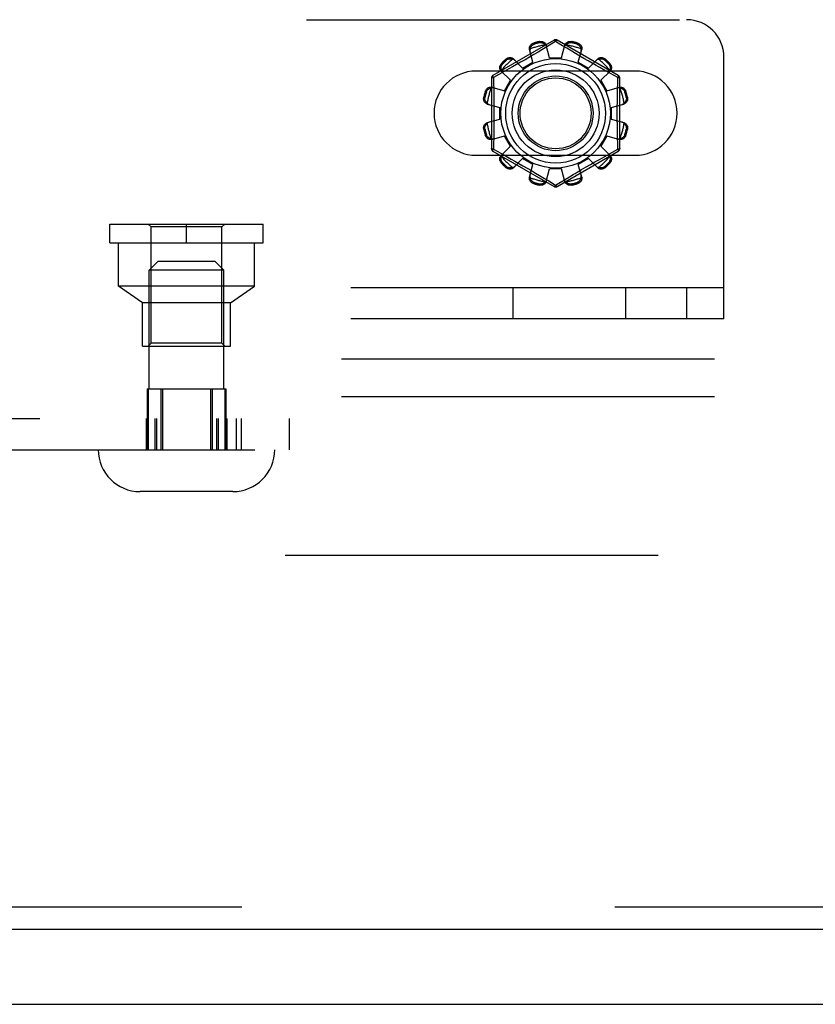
# Model space of a CAD drawing. Header units: inches. Extents: x 0 to 227, y 0 to 147.
# Tile 58 of 256: x 53.23 to 55.89, y 36.16 to 39.45. Entities that reach past the tile are written whole.
import ezdxf

# ---------------------------------------------------------------- set-up
doc = ezdxf.new("R2010")
doc.units = ezdxf.units.IN
doc.header["$LTSCALE"] = 12.466667
doc.header["$MEASUREMENT"] = 0
doc.linetypes.add('HIDDEN', pattern=[0.2, 0.1, -0.1])
doc.layers.get('0').update_dxf_attribs({"linetype": 'CONTINUOUS'})
for name, color, linetype in [('DEFAULT_2', 8, 'HIDDEN'), ('LEFTHAND_DOOR_ASSEMBLY', 7, 'CONTINUOUS'), ('SUBPANEL', 7, 'CONTINUOUS')]:
    doc.layers.add(name, color=color, linetype=linetype)

msp = doc.modelspace()

# ---------------------------------------------------------------- linework, layer by layer
at = {"color": 7, "linetype": 'Continuous'}
msp.add_line((39.5279, 36.1593), (99.4239, 36.1593), dxfattribs=at)
at = {"layer": 'DEFAULT_2', "color": 8, "linetype": 'HIDDEN'}
for p, q in [((46.7077, 39.4508), (55.4577, 39.4508)), ((55.0152, 39.3826), (54.8107, 39.2645)), ((54.9471, 39.3727), (54.9481, 39.3689)), ((54.967, 39.374), (54.966, 39.3778)), ((55.0202, 39.378), (54.9853, 39.3568)), ((55.0236, 39.3759), (55.0202, 39.378)), ((55.0433, 39.3639), (55.0236, 39.3759)), ((55.2297, 39.2645), (55.0252, 39.3826)), ((55.0743, 39.3778), (55.0733, 39.374)), ((55.0922, 39.3689), (55.0932, 39.3727)), ((54.9445, 39.3089), (54.9329, 39.351)), ((54.9478, 39.3343), (54.9331, 39.3257)), ((54.9616, 39.3425), (54.9478, 39.3343)), ((54.9741, 39.35), (54.9616, 39.3425)), ((54.9853, 39.3568), (54.9741, 39.35)), ((55.0002, 39.3238), (54.9891, 39.366)), ((55.0402, 39.3238), (55.0512, 39.366)), ((55.0576, 39.3552), (55.0433, 39.3639)), ((55.0744, 39.3451), (55.0576, 39.3552)), ((55.0871, 39.3375), (55.0744, 39.3451)), ((55.1008, 39.3294), (55.0871, 39.3375)), ((55.0958, 39.3089), (55.1074, 39.351)), ((54.8394, 39.3047), (54.8422, 39.3019)), ((54.856, 39.3157), (54.8533, 39.3185)), ((54.9098, 39.2889), (54.8792, 39.3199)), ((54.9034, 39.3085), (54.8893, 39.3005)), ((54.9182, 39.317), (54.9034, 39.3085)), ((54.9098, 39.2889), (54.9445, 39.3089)), ((54.9331, 39.3257), (54.9182, 39.317)), ((55.0002, 39.3238), (55.0402, 39.3238)), ((55.0958, 39.3089), (55.1305, 39.2889)), ((55.1149, 39.3211), (55.1008, 39.3294)), ((55.1291, 39.3129), (55.1149, 39.3211)), ((55.1429, 39.3051), (55.1291, 39.3129)), ((55.1305, 39.2889), (55.1611, 39.3199)), ((55.1561, 39.2976), (55.1429, 39.3051)), ((55.1871, 39.3185), (55.1843, 39.3157)), ((55.1981, 39.3019), (55.2009, 39.3047)), ((55.5827, 38.4508), (55.5827, 39.3258)), ((55.2858, 39.2789), (54.7545, 39.2789)), ((54.8299, 39.2676), (54.8122, 39.2579)), ((54.8478, 39.2774), (54.8299, 39.2676)), ((54.8691, 39.2481), (54.838, 39.2788)), ((54.8638, 39.2862), (54.8478, 39.2774)), ((54.876, 39.293), (54.8638, 39.2862)), ((54.8893, 39.3005), (54.876, 39.293)), ((55.1685, 39.2907), (55.1561, 39.2976)), ((55.185, 39.2815), (55.1685, 39.2907)), ((55.1712, 39.2481), (55.2023, 39.2788)), ((55.2034, 39.2714), (55.185, 39.2815)), ((55.2282, 39.2579), (55.2034, 39.2714)), ((54.8057, 39.2559), (54.8057, 39.0197)), ((54.8122, 39.2579), (54.8124, 39.2462)), ((54.8491, 39.2135), (54.8691, 39.2481)), ((55.1712, 39.2481), (55.1912, 39.2135)), ((55.2347, 39.0197), (55.2347, 39.2559)), ((54.789, 39.2098), (54.7853, 39.2109)), ((54.807, 39.2251), (54.8491, 39.2135)), ((55.1912, 39.2135), (55.2333, 39.2251)), ((55.2551, 39.2109), (55.2513, 39.2098)), ((54.7802, 39.192), (54.784, 39.191)), ((55.2563, 39.191), (55.2601, 39.192)), ((54.7919, 39.1688), (54.8342, 39.1578)), ((54.8342, 39.1178), (54.8342, 39.1578)), ((55.2062, 39.1578), (55.2484, 39.1688)), ((55.2062, 39.1578), (55.2062, 39.1178)), ((54.7919, 39.1068), (54.8342, 39.1178)), ((55.2062, 39.1178), (55.2484, 39.1068)), ((54.784, 39.0846), (54.7802, 39.0836)), ((55.2601, 39.0836), (55.2563, 39.0846)), ((54.7853, 39.0647), (54.789, 39.0658)), ((54.807, 39.0505), (54.8491, 39.0621)), ((54.8691, 39.0275), (54.8491, 39.0621)), ((55.1912, 39.0621), (55.1712, 39.0275)), ((55.1912, 39.0621), (55.2333, 39.0505)), ((55.2513, 39.0658), (55.2551, 39.0647)), ((54.8107, 39.0111), (55.0152, 38.893)), ((54.8122, 39.0177), (54.8369, 39.0042)), ((54.838, 38.9968), (54.8691, 39.0275)), ((55.0252, 38.893), (55.2297, 39.0111)), ((55.2023, 38.9968), (55.1712, 39.0275)), ((55.1925, 38.9982), (55.2104, 39.008)), ((55.2104, 39.008), (55.2282, 39.0177)), ((55.2282, 39.0177), (55.2279, 39.0294)), ((54.7545, 38.9977), (55.2858, 38.9977)), ((54.8369, 39.0042), (54.8553, 38.9941)), ((54.8422, 38.9737), (54.8394, 38.9709)), ((54.8553, 38.9941), (54.8719, 38.9849)), ((54.8719, 38.9849), (54.8842, 38.978)), ((54.8792, 38.9557), (54.9098, 38.9867)), ((54.8842, 38.978), (54.8974, 38.9705)), ((54.9445, 38.9667), (54.9098, 38.9867)), ((55.1305, 38.9867), (55.0958, 38.9667)), ((55.1611, 38.9557), (55.1305, 38.9867)), ((55.1369, 38.9671), (55.151, 38.9751)), ((55.151, 38.9751), (55.1643, 38.9826)), ((55.1643, 38.9826), (55.1765, 38.9894)), ((55.1765, 38.9894), (55.1925, 38.9982)), ((55.2009, 38.9709), (55.1981, 38.9737)), ((54.8533, 38.9571), (54.856, 38.9599)), ((54.8974, 38.9705), (54.9112, 38.9627)), ((54.9112, 38.9627), (54.9254, 38.9545)), ((54.9254, 38.9545), (54.9396, 38.9462)), ((54.9329, 38.9246), (54.9445, 38.9667)), ((54.9396, 38.9462), (54.9532, 38.9381)), ((54.9891, 38.9096), (55.0002, 38.9518)), ((55.0402, 38.9518), (55.0002, 38.9518)), ((55.0512, 38.9096), (55.0402, 38.9518)), ((55.0925, 38.9413), (55.1072, 38.9499)), ((55.1074, 38.9246), (55.0958, 38.9667)), ((55.1072, 38.9499), (55.1221, 38.9586)), ((55.1221, 38.9586), (55.1369, 38.9671)), ((55.1843, 38.9599), (55.1871, 38.9571)), ((54.9481, 38.9067), (54.9471, 38.9029)), ((54.9532, 38.9381), (54.9659, 38.9305)), ((54.9659, 38.9305), (54.9827, 38.9204)), ((54.9827, 38.9204), (54.997, 38.9117)), ((54.997, 38.9117), (55.0167, 38.8997)), ((55.0202, 38.8976), (55.055, 38.9188)), ((55.055, 38.9188), (55.0663, 38.9256)), ((55.0932, 38.9029), (55.0922, 38.9067)), ((54.966, 38.8978), (54.967, 38.9016)), ((55.0167, 38.8997), (55.0202, 38.8976)), ((55.0733, 38.9016), (55.0743, 38.8978)), ((53.5306, 38.7678), (54.0426, 38.7678)), ((53.5306, 38.7048), (53.5306, 38.7678)), ((53.6686, 38.7578), (53.6586, 38.7678)), ((53.9046, 38.7578), (53.6686, 38.7578)), ((53.6686, 38.3698), (53.6686, 38.7578)), ((53.7866, 38.7048), (53.7866, 38.7678)), ((53.9046, 38.7578), (53.9146, 38.7678)), ((53.9046, 38.3698), (53.9046, 38.7578)), ((54.0426, 38.7048), (54.0426, 38.7678)), ((53.5306, 38.7048), (54.0426, 38.7048)), ((53.5596, 38.5598), (53.5596, 38.7048)), ((54.0136, 38.5598), (54.0136, 38.7048)), ((53.6916, 38.6433), (53.6616, 38.6133)), ((53.6916, 38.6433), (53.8816, 38.6433)), ((53.8816, 38.6433), (53.9116, 38.6133)), ((53.9116, 38.6133), (53.6616, 38.6133)), ((53.6616, 38.2163), (53.6616, 38.6133)), ((53.9116, 38.2163), (53.9116, 38.6133)), ((55.5827, 38.5548), (46.5827, 38.5548)), ((53.6391, 38.5048), (53.5596, 38.5598)), ((54.0136, 38.5598), (53.5596, 38.5598)), ((53.9341, 38.5048), (54.0136, 38.5598)), ((54.8785, 38.4508), (54.8785, 38.5548)), ((55.2552, 38.4508), (55.2552, 38.5548)), ((55.4577, 38.5548), (55.4577, 38.4508)), ((53.9341, 38.5048), (53.6391, 38.5048)), ((53.6391, 38.3598), (53.6391, 38.5048)), ((53.9341, 38.3598), (53.9341, 38.5048)), ((55.5827, 38.4508), (46.5827, 38.4508)), ((53.6391, 38.3598), (53.9341, 38.3598)), ((53.6686, 38.3698), (53.6586, 38.3598)), ((53.9046, 38.3698), (53.6686, 38.3698)), ((53.9046, 38.3698), (53.9146, 38.3598)), ((53.6548, 38.2163), (53.9184, 38.2163)), ((53.6548, 38.2163), (53.6548, 38.0133)), ((53.6585, 38.2163), (53.6585, 38.0133)), ((53.7008, 38.2163), (53.7008, 38.0133)), ((53.7065, 38.2163), (53.7065, 38.0133)), ((53.8668, 38.2163), (53.8668, 38.0133)), ((53.8724, 38.2163), (53.8724, 38.0133)), ((53.9148, 38.2163), (53.9148, 38.0133)), ((53.9184, 38.2163), (53.9184, 38.0133)), ((44.57, 38.1173), (54.1305, 38.1173)), ((53.6515, 38.1173), (53.6515, 38.0133)), ((53.656, 38.1173), (53.656, 38.0133)), ((53.6808, 38.1173), (53.6808, 38.0133)), ((53.6866, 38.1173), (53.6866, 38.0133)), ((53.8868, 38.1173), (53.8868, 38.0133)), ((53.8926, 38.1173), (53.8926, 38.0133)), ((53.9174, 38.1173), (53.9174, 38.0133)), ((53.9219, 38.1173), (53.9219, 38.0133)), ((53.9529, 38.1173), (53.9529, 38.0133)), ((53.9693, 38.1173), (53.9693, 38.0133)), ((54.1305, 38.0133), (54.1305, 38.1173)), ((45.2889, 38.0133), (54.1305, 38.0133)), ((53.9416, 37.8733), (53.6316, 37.8733)), ((67.8299, 37.6593), (41.2259, 37.6593))]:
    msp.add_line(p, q, dxfattribs=at)
for points in [[(54.9329, 39.351), (54.9325, 39.3527), (54.9324, 39.3546), (54.9325, 39.3565), (54.9328, 39.3584), (54.9334, 39.3603), (54.9342, 39.3621), (54.9352, 39.3639), (54.9364, 39.3655), (54.9378, 39.3671), (54.9394, 39.3686), (54.9412, 39.3699), (54.9431, 39.371), (54.945, 39.372), (54.9471, 39.3727)], [(54.9352, 39.3528), (54.9354, 39.3538), (54.9356, 39.3548), (54.9359, 39.3558), (54.9363, 39.3568), (54.9366, 39.3578), (54.937, 39.3588), (54.9375, 39.3597), (54.938, 39.3606), (54.9386, 39.3615), (54.9392, 39.3624), (54.9399, 39.3634), (54.9407, 39.3642), (54.9416, 39.3651), (54.9426, 39.366), (54.9438, 39.3668), (54.9451, 39.3676), (54.9465, 39.3683), (54.9481, 39.3689)], [(54.966, 39.3778), (54.9681, 39.3781), (54.9703, 39.3783), (54.9725, 39.3783), (54.9747, 39.378), (54.9768, 39.3776), (54.9789, 39.3769), (54.9807, 39.3761), (54.9825, 39.3751), (54.9841, 39.3739), (54.9855, 39.3725), (54.9868, 39.371), (54.9878, 39.3694), (54.9886, 39.3678), (54.9891, 39.366)], [(54.967, 39.374), (54.9687, 39.3742), (54.9703, 39.3744), (54.9718, 39.3743), (54.9732, 39.3742), (54.9745, 39.3739), (54.9757, 39.3736), (54.9769, 39.3732), (54.9779, 39.3728), (54.979, 39.3723), (54.9799, 39.3718), (54.9808, 39.3713), (54.9817, 39.3707), (54.9825, 39.3701), (54.9833, 39.3694), (54.9841, 39.3687), (54.9848, 39.368), (54.9856, 39.3673), (54.9862, 39.3665)], [(54.991, 39.3589), (54.9906, 39.3603), (54.99, 39.3616), (54.9893, 39.3629), (54.9884, 39.3642), (54.9874, 39.3654), (54.9862, 39.3665)], [(55.0152, 39.3826), (55.0155, 39.3827), (55.0159, 39.3825), (55.0165, 39.3822), (55.0171, 39.3817), (55.0178, 39.381), (55.0186, 39.3801), (55.0194, 39.3791), (55.0202, 39.378)], [(55.0202, 39.378), (55.021, 39.3791), (55.0218, 39.3801), (55.0225, 39.381), (55.0232, 39.3817), (55.0238, 39.3822), (55.0244, 39.3825), (55.0248, 39.3827), (55.0252, 39.3826)], [(55.0541, 39.3665), (55.0529, 39.3654), (55.0519, 39.3642), (55.0511, 39.3629), (55.0503, 39.3616), (55.0497, 39.3603), (55.0493, 39.3589)], [(55.0512, 39.366), (55.0517, 39.3678), (55.0525, 39.3694), (55.0536, 39.371), (55.0548, 39.3725), (55.0563, 39.3739), (55.0579, 39.3751), (55.0596, 39.3761), (55.0615, 39.3769), (55.0635, 39.3776), (55.0656, 39.378), (55.0678, 39.3783), (55.07, 39.3783), (55.0722, 39.3781), (55.0743, 39.3778)], [(55.0541, 39.3665), (55.0548, 39.3673), (55.0555, 39.368), (55.0562, 39.3687), (55.057, 39.3694), (55.0578, 39.3701), (55.0587, 39.3707), (55.0595, 39.3713), (55.0604, 39.3718), (55.0614, 39.3723), (55.0624, 39.3728), (55.0635, 39.3732), (55.0646, 39.3736), (55.0658, 39.3739), (55.0671, 39.3742), (55.0685, 39.3743), (55.0701, 39.3744), (55.0717, 39.3742), (55.0733, 39.374)], [(55.0922, 39.3689), (55.0938, 39.3683), (55.0952, 39.3676), (55.0965, 39.3668), (55.0977, 39.366), (55.0987, 39.3651), (55.0996, 39.3642), (55.1004, 39.3633), (55.1011, 39.3624), (55.1017, 39.3615), (55.1023, 39.3606), (55.1028, 39.3597), (55.1033, 39.3587), (55.1037, 39.3578), (55.1041, 39.3568), (55.1044, 39.3558), (55.1047, 39.3548), (55.1049, 39.3538), (55.1051, 39.3528)], [(55.0932, 39.3727), (55.0953, 39.372), (55.0973, 39.371), (55.0992, 39.3699), (55.1009, 39.3686), (55.1025, 39.3671), (55.104, 39.3655), (55.1052, 39.3639), (55.1062, 39.3621), (55.1069, 39.3603), (55.1075, 39.3584), (55.1078, 39.3565), (55.1079, 39.3546), (55.1078, 39.3527), (55.1074, 39.351)], [(54.9352, 39.3528), (54.9348, 39.3513), (54.9345, 39.3497), (54.9344, 39.3482), (54.9344, 39.3467), (54.9345, 39.3453), (54.9349, 39.3438)], [(55.1055, 39.3438), (55.1058, 39.3453), (55.1059, 39.3467), (55.106, 39.3482), (55.1058, 39.3497), (55.1056, 39.3513), (55.1051, 39.3528)], [(54.838, 39.2788), (54.8368, 39.2801), (54.8358, 39.2816), (54.8349, 39.2833), (54.8342, 39.2852), (54.8338, 39.2871), (54.8335, 39.2891), (54.8335, 39.2911), (54.8337, 39.2931), (54.8342, 39.2952), (54.8348, 39.2973), (54.8357, 39.2993), (54.8368, 39.3012), (54.838, 39.303), (54.8394, 39.3047)], [(54.8391, 39.2815), (54.8387, 39.2825), (54.8384, 39.2835), (54.8382, 39.2845), (54.838, 39.2855), (54.8378, 39.2866), (54.8377, 39.2876), (54.8376, 39.2886), (54.8376, 39.2897), (54.8377, 39.2908), (54.8378, 39.2919), (54.8379, 39.293), (54.8382, 39.2942), (54.8385, 39.2954), (54.8389, 39.2967), (54.8395, 39.298), (54.8402, 39.2993), (54.8411, 39.3006), (54.8422, 39.3019)], [(54.8533, 39.3185), (54.8549, 39.3199), (54.8567, 39.3212), (54.8587, 39.3223), (54.8607, 39.3231), (54.8628, 39.3238), (54.8648, 39.3242), (54.8669, 39.3245), (54.8689, 39.3244), (54.8709, 39.3242), (54.8728, 39.3238), (54.8746, 39.3231), (54.8763, 39.3222), (54.8778, 39.3212), (54.8792, 39.3199)], [(54.856, 39.3157), (54.8574, 39.3168), (54.8587, 39.3177), (54.86, 39.3185), (54.8613, 39.319), (54.8626, 39.3195), (54.8638, 39.3198), (54.865, 39.32), (54.8661, 39.3202), (54.8672, 39.3203), (54.8683, 39.3203), (54.8693, 39.3203), (54.8704, 39.3203), (54.8714, 39.3201), (54.8724, 39.32), (54.8735, 39.3198), (54.8745, 39.3195), (54.8755, 39.3192), (54.8764, 39.3189)], [(54.8844, 39.3147), (54.8833, 39.3157), (54.8821, 39.3165), (54.8808, 39.3173), (54.8794, 39.318), (54.878, 39.3185), (54.8764, 39.3189)], [(55.1639, 39.3189), (55.1623, 39.3185), (55.1609, 39.318), (55.1595, 39.3173), (55.1582, 39.3165), (55.157, 39.3157), (55.1559, 39.3147)], [(55.1611, 39.3199), (55.1625, 39.3212), (55.164, 39.3222), (55.1657, 39.3231), (55.1675, 39.3238), (55.1695, 39.3242), (55.1715, 39.3244), (55.1735, 39.3245), (55.1755, 39.3242), (55.1776, 39.3238), (55.1796, 39.3231), (55.1817, 39.3223), (55.1836, 39.3212), (55.1854, 39.3199), (55.1871, 39.3185)], [(55.1639, 39.3189), (55.1649, 39.3192), (55.1659, 39.3195), (55.1669, 39.3198), (55.1679, 39.32), (55.1689, 39.3201), (55.17, 39.3203), (55.171, 39.3203), (55.1721, 39.3203), (55.1731, 39.3203), (55.1742, 39.3202), (55.1754, 39.32), (55.1766, 39.3198), (55.1778, 39.3195), (55.179, 39.319), (55.1803, 39.3185), (55.1816, 39.3177), (55.183, 39.3168), (55.1843, 39.3157)], [(55.1981, 39.3019), (55.1992, 39.3006), (55.2001, 39.2993), (55.2008, 39.2979), (55.2014, 39.2966), (55.2018, 39.2954), (55.2022, 39.2942), (55.2024, 39.293), (55.2026, 39.2919), (55.2027, 39.2908), (55.2027, 39.2897), (55.2027, 39.2886), (55.2026, 39.2876), (55.2025, 39.2866), (55.2023, 39.2855), (55.2021, 39.2845), (55.2019, 39.2835), (55.2016, 39.2825), (55.2013, 39.2815)], [(55.2009, 39.3047), (55.2023, 39.303), (55.2035, 39.3012), (55.2046, 39.2993), (55.2055, 39.2973), (55.2062, 39.2952), (55.2066, 39.2931), (55.2068, 39.2911), (55.2068, 39.2891), (55.2066, 39.2871), (55.2061, 39.2852), (55.2054, 39.2833), (55.2046, 39.2816), (55.2035, 39.2801), (55.2023, 39.2788)], [(54.8391, 39.2815), (54.8395, 39.28), (54.84, 39.2785), (54.8406, 39.2771), (54.8414, 39.2758), (54.8423, 39.2747), (54.8433, 39.2736)], [(55.197, 39.2736), (55.198, 39.2747), (55.1989, 39.2758), (55.1997, 39.2771), (55.2003, 39.2785), (55.2009, 39.28), (55.2013, 39.2815)], [(54.8057, 39.2559), (54.8058, 39.2562), (54.8061, 39.2565), (54.8067, 39.2568), (54.8074, 39.2571), (54.8084, 39.2574), (54.8095, 39.2576), (54.8108, 39.2578), (54.8121, 39.2579)], [(54.8121, 39.2579), (54.8116, 39.2591), (54.8111, 39.2603), (54.8107, 39.2614), (54.8105, 39.2624), (54.8103, 39.2632), (54.8103, 39.2638), (54.8104, 39.2643), (54.8107, 39.2645)], [(54.8124, 39.2462), (54.8132, 39.2103), (54.8134, 39.1983), (54.8136, 39.1862), (54.8138, 39.174), (54.8139, 39.1619), (54.814, 39.1499), (54.814, 39.1378), (54.814, 39.1257), (54.8139, 39.1136), (54.8138, 39.1015), (54.8136, 39.0894), (54.8134, 39.0773), (54.8132, 39.0653)], [(55.2271, 39.2103), (55.2279, 39.2462), (55.2282, 39.2579)], [(55.2297, 39.2645), (55.2299, 39.2643), (55.23, 39.2638), (55.23, 39.2632), (55.2298, 39.2624), (55.2296, 39.2614), (55.2292, 39.2603), (55.2287, 39.2592), (55.2282, 39.2579)], [(55.2282, 39.2579), (55.2295, 39.2578), (55.2308, 39.2576), (55.2319, 39.2574), (55.2329, 39.2571), (55.2336, 39.2568), (55.2342, 39.2565), (55.2345, 39.2562), (55.2347, 39.2559)], [(54.7853, 39.2109), (54.786, 39.2129), (54.7869, 39.2149), (54.7881, 39.2168), (54.7894, 39.2186), (54.7908, 39.2202), (54.7924, 39.2216), (54.7941, 39.2228), (54.7958, 39.2238), (54.7977, 39.2246), (54.7996, 39.2252), (54.8015, 39.2255), (54.8034, 39.2256), (54.8052, 39.2254), (54.807, 39.2251)], [(54.789, 39.2098), (54.7897, 39.2114), (54.7904, 39.2129), (54.7911, 39.2142), (54.792, 39.2153), (54.7928, 39.2163), (54.7937, 39.2172), (54.7946, 39.218), (54.7955, 39.2187), (54.7964, 39.2194), (54.7974, 39.2199), (54.7983, 39.2205), (54.7992, 39.2209), (54.8002, 39.2213), (54.8011, 39.2217), (54.8021, 39.222), (54.8031, 39.2223), (54.8041, 39.2226), (54.8052, 39.2228)], [(54.8141, 39.2231), (54.8127, 39.2234), (54.8112, 39.2236), (54.8097, 39.2236), (54.8082, 39.2235), (54.8067, 39.2232), (54.8052, 39.2228)], [(55.2352, 39.2228), (55.2336, 39.2232), (55.2321, 39.2235), (55.2306, 39.2236), (55.2291, 39.2236), (55.2276, 39.2234), (55.2262, 39.2231)], [(55.2279, 39.0294), (55.2271, 39.0653), (55.2269, 39.0773), (55.2267, 39.0894), (55.2265, 39.1016), (55.2264, 39.1136), (55.2263, 39.1257), (55.2263, 39.1378), (55.2263, 39.1499), (55.2264, 39.162), (55.2265, 39.1741), (55.2267, 39.1862), (55.2269, 39.1983), (55.2271, 39.2103)], [(55.2333, 39.2251), (55.2351, 39.2254), (55.2369, 39.2256), (55.2388, 39.2255), (55.2408, 39.2252), (55.2427, 39.2246), (55.2445, 39.2238), (55.2462, 39.2228), (55.2479, 39.2216), (55.2495, 39.2202), (55.2509, 39.2186), (55.2522, 39.2168), (55.2534, 39.2149), (55.2543, 39.2129), (55.2551, 39.2109)], [(55.2352, 39.2228), (55.2362, 39.2226), (55.2372, 39.2223), (55.2382, 39.222), (55.2392, 39.2217), (55.2402, 39.2213), (55.2411, 39.2209), (55.242, 39.2205), (55.243, 39.2199), (55.2439, 39.2194), (55.2448, 39.2187), (55.2457, 39.218), (55.2466, 39.2172), (55.2475, 39.2163), (55.2484, 39.2153), (55.2492, 39.2142), (55.25, 39.2129), (55.2507, 39.2114), (55.2513, 39.2098)], [(54.7919, 39.1688), (54.7902, 39.1694), (54.7885, 39.1702), (54.7869, 39.1712), (54.7854, 39.1724), (54.7841, 39.1739), (54.7829, 39.1755), (54.7819, 39.1772), (54.781, 39.1791), (54.7804, 39.1811), (54.7799, 39.1832), (54.7797, 39.1854), (54.7796, 39.1876), (54.7798, 39.1898), (54.7802, 39.192)], [(54.7915, 39.1717), (54.7907, 39.1724), (54.7899, 39.1731), (54.7892, 39.1739), (54.7885, 39.1747), (54.7879, 39.1755), (54.7873, 39.1763), (54.7867, 39.1772), (54.7861, 39.1781), (54.7856, 39.179), (54.7851, 39.18), (54.7847, 39.1811), (54.7843, 39.1822), (54.784, 39.1835), (54.7838, 39.1848), (54.7836, 39.1862), (54.7836, 39.1877), (54.7837, 39.1893), (54.784, 39.191)], [(54.7915, 39.1717), (54.7926, 39.1706), (54.7938, 39.1696), (54.795, 39.1687), (54.7963, 39.168), (54.7977, 39.1674), (54.7991, 39.167)], [(55.2412, 39.167), (55.2426, 39.1674), (55.244, 39.168), (55.2453, 39.1687), (55.2466, 39.1696), (55.2477, 39.1706), (55.2488, 39.1717)], [(55.2601, 39.192), (55.2605, 39.1898), (55.2607, 39.1876), (55.2606, 39.1854), (55.2604, 39.1832), (55.2599, 39.1811), (55.2593, 39.1791), (55.2585, 39.1772), (55.2574, 39.1755), (55.2562, 39.1739), (55.2549, 39.1724), (55.2534, 39.1712), (55.2518, 39.1702), (55.2501, 39.1694), (55.2484, 39.1688)], [(55.2563, 39.191), (55.2566, 39.1893), (55.2567, 39.1877), (55.2567, 39.1862), (55.2565, 39.1847), (55.2563, 39.1834), (55.256, 39.1822), (55.2556, 39.1811), (55.2552, 39.18), (55.2547, 39.179), (55.2542, 39.1781), (55.2536, 39.1772), (55.2531, 39.1763), (55.2524, 39.1755), (55.2518, 39.1746), (55.2511, 39.1739), (55.2504, 39.1731), (55.2496, 39.1724), (55.2488, 39.1717)], [(54.7802, 39.0836), (54.7798, 39.0858), (54.7796, 39.088), (54.7797, 39.0902), (54.7799, 39.0924), (54.7804, 39.0945), (54.781, 39.0965), (54.7819, 39.0984), (54.7829, 39.1001), (54.7841, 39.1017), (54.7854, 39.1032), (54.7869, 39.1044), (54.7885, 39.1054), (54.7902, 39.1062), (54.7919, 39.1068)], [(54.784, 39.0846), (54.7837, 39.0863), (54.7836, 39.0879), (54.7836, 39.0894), (54.7838, 39.0909), (54.784, 39.0922), (54.7843, 39.0934), (54.7847, 39.0945), (54.7852, 39.0956), (54.7856, 39.0966), (54.7861, 39.0975), (54.7867, 39.0984), (54.7873, 39.0993), (54.7879, 39.1001), (54.7885, 39.101), (54.7892, 39.1017), (54.7899, 39.1025), (54.7907, 39.1032), (54.7915, 39.1039)], [(54.7991, 39.1086), (54.7977, 39.1082), (54.7963, 39.1076), (54.795, 39.1069), (54.7938, 39.106), (54.7926, 39.105), (54.7915, 39.1039)], [(55.2488, 39.1039), (55.2477, 39.105), (55.2466, 39.106), (55.2453, 39.1069), (55.244, 39.1076), (55.2426, 39.1082), (55.2412, 39.1086)], [(55.2484, 39.1068), (55.2501, 39.1062), (55.2518, 39.1054), (55.2534, 39.1044), (55.2549, 39.1032), (55.2562, 39.1017), (55.2574, 39.1001), (55.2585, 39.0984), (55.2593, 39.0965), (55.2599, 39.0945), (55.2604, 39.0924), (55.2606, 39.0902), (55.2607, 39.088), (55.2605, 39.0858), (55.2601, 39.0836)], [(55.2488, 39.1039), (55.2496, 39.1032), (55.2504, 39.1025), (55.2511, 39.1017), (55.2518, 39.1009), (55.2525, 39.1001), (55.2531, 39.0993), (55.2536, 39.0984), (55.2542, 39.0975), (55.2547, 39.0966), (55.2552, 39.0956), (55.2556, 39.0945), (55.256, 39.0934), (55.2563, 39.0921), (55.2565, 39.0908), (55.2567, 39.0894), (55.2567, 39.0879), (55.2566, 39.0863), (55.2563, 39.0846)], [(54.807, 39.0505), (54.8052, 39.0502), (54.8034, 39.05), (54.8015, 39.0501), (54.7996, 39.0504), (54.7977, 39.051), (54.7958, 39.0518), (54.7941, 39.0528), (54.7924, 39.054), (54.7908, 39.0554), (54.7894, 39.057), (54.7881, 39.0588), (54.7869, 39.0607), (54.786, 39.0627), (54.7853, 39.0647)], [(54.8052, 39.0528), (54.8041, 39.053), (54.8031, 39.0533), (54.8021, 39.0536), (54.8011, 39.0539), (54.8002, 39.0543), (54.7992, 39.0547), (54.7983, 39.0551), (54.7973, 39.0557), (54.7964, 39.0562), (54.7955, 39.0569), (54.7946, 39.0576), (54.7937, 39.0584), (54.7928, 39.0593), (54.792, 39.0603), (54.7911, 39.0614), (54.7903, 39.0627), (54.7897, 39.0642), (54.789, 39.0658)], [(54.8052, 39.0528), (54.8067, 39.0524), (54.8082, 39.0521), (54.8097, 39.052), (54.8112, 39.052), (54.8127, 39.0522), (54.8141, 39.0525)], [(54.8132, 39.0653), (54.8124, 39.0294), (54.8122, 39.0177)], [(55.2262, 39.0525), (55.2276, 39.0522), (55.2291, 39.052), (55.2306, 39.052), (55.2321, 39.0521), (55.2336, 39.0524), (55.2352, 39.0528)], [(55.2551, 39.0647), (55.2543, 39.0627), (55.2534, 39.0607), (55.2522, 39.0588), (55.2509, 39.057), (55.2495, 39.0554), (55.2479, 39.054), (55.2462, 39.0528), (55.2445, 39.0518), (55.2427, 39.051), (55.2408, 39.0504), (55.2388, 39.0501), (55.2369, 39.05), (55.2351, 39.0502), (55.2333, 39.0505)], [(55.2513, 39.0658), (55.2507, 39.0642), (55.25, 39.0627), (55.2492, 39.0614), (55.2483, 39.0603), (55.2475, 39.0593), (55.2466, 39.0584), (55.2457, 39.0576), (55.2448, 39.0569), (55.2439, 39.0562), (55.243, 39.0557), (55.242, 39.0551), (55.2411, 39.0547), (55.2402, 39.0543), (55.2392, 39.0539), (55.2382, 39.0536), (55.2372, 39.0533), (55.2362, 39.053), (55.2352, 39.0528)], [(54.8121, 39.0177), (54.8108, 39.0178), (54.8095, 39.018), (54.8084, 39.0182), (54.8074, 39.0185), (54.8067, 39.0188), (54.8061, 39.0191), (54.8058, 39.0194), (54.8057, 39.0197)], [(54.8107, 39.0111), (54.8104, 39.0113), (54.8103, 39.0118), (54.8103, 39.0124), (54.8105, 39.0132), (54.8107, 39.0142), (54.8111, 39.0153), (54.8116, 39.0164), (54.8121, 39.0177)], [(55.2347, 39.0197), (55.2345, 39.0194), (55.2342, 39.0191), (55.2336, 39.0188), (55.2329, 39.0185), (55.2319, 39.0182), (55.2308, 39.018), (55.2295, 39.0178), (55.2282, 39.0177)], [(55.2282, 39.0177), (55.2288, 39.0165), (55.2292, 39.0153), (55.2296, 39.0142), (55.2298, 39.0132), (55.23, 39.0124), (55.23, 39.0118), (55.2299, 39.0113), (55.2297, 39.0111)], [(54.8394, 38.9709), (54.838, 38.9726), (54.8368, 38.9744), (54.8357, 38.9763), (54.8348, 38.9783), (54.8342, 38.9804), (54.8337, 38.9825), (54.8335, 38.9845), (54.8335, 38.9865), (54.8338, 38.9885), (54.8342, 38.9904), (54.8349, 38.9923), (54.8358, 38.994), (54.8368, 38.9955), (54.838, 38.9968)], [(54.8422, 38.9737), (54.8411, 38.975), (54.8402, 38.9763), (54.8395, 38.9776), (54.8389, 38.979), (54.8385, 38.9802), (54.8382, 38.9814), (54.8379, 38.9826), (54.8377, 38.9837), (54.8377, 38.9848), (54.8376, 38.9859), (54.8376, 38.987), (54.8377, 38.988), (54.8378, 38.989), (54.838, 38.9901), (54.8382, 38.9911), (54.8384, 38.9921), (54.8387, 38.9931), (54.8391, 38.9941)], [(54.8433, 39.002), (54.8423, 39.0009), (54.8414, 38.9998), (54.8406, 38.9985), (54.84, 38.9971), (54.8395, 38.9956), (54.8391, 38.9941)], [(55.2013, 38.9941), (55.2009, 38.9956), (55.2003, 38.9971), (55.1997, 38.9985), (55.1989, 38.9998), (55.198, 39.0009), (55.197, 39.002)], [(55.2013, 38.9941), (55.2016, 38.9931), (55.2019, 38.9921), (55.2021, 38.9911), (55.2023, 38.9901), (55.2025, 38.989), (55.2026, 38.988), (55.2027, 38.987), (55.2027, 38.9859), (55.2027, 38.9848), (55.2026, 38.9837), (55.2024, 38.9826), (55.2022, 38.9814), (55.2018, 38.9802), (55.2014, 38.9789), (55.2008, 38.9776), (55.2001, 38.9763), (55.1992, 38.975), (55.1981, 38.9737)], [(55.2023, 38.9968), (55.2035, 38.9955), (55.2046, 38.994), (55.2054, 38.9923), (55.2061, 38.9904), (55.2066, 38.9885), (55.2068, 38.9865), (55.2068, 38.9845), (55.2066, 38.9825), (55.2062, 38.9804), (55.2055, 38.9783), (55.2046, 38.9763), (55.2035, 38.9744), (55.2023, 38.9726), (55.2009, 38.9709)], [(54.8792, 38.9557), (54.8778, 38.9544), (54.8763, 38.9534), (54.8746, 38.9525), (54.8728, 38.9518), (54.8709, 38.9514), (54.8689, 38.9512), (54.8669, 38.9511), (54.8648, 38.9514), (54.8628, 38.9518), (54.8607, 38.9525), (54.8587, 38.9533), (54.8567, 38.9544), (54.8549, 38.9557), (54.8533, 38.9571)], [(54.8764, 38.9567), (54.8755, 38.9564), (54.8745, 38.9561), (54.8734, 38.9558), (54.8724, 38.9556), (54.8714, 38.9555), (54.8704, 38.9553), (54.8693, 38.9553), (54.8683, 38.9553), (54.8672, 38.9553), (54.8661, 38.9554), (54.8649, 38.9556), (54.8638, 38.9558), (54.8625, 38.9561), (54.8613, 38.9566), (54.86, 38.9571), (54.8587, 38.9579), (54.8573, 38.9588), (54.856, 38.9599)], [(54.8764, 38.9567), (54.878, 38.9571), (54.8794, 38.9576), (54.8808, 38.9583), (54.8821, 38.959), (54.8833, 38.9599), (54.8844, 38.9609)], [(55.0663, 38.9256), (55.0788, 38.9331), (55.0855, 38.9371), (55.0925, 38.9413)], [(55.1559, 38.9609), (55.157, 38.9599), (55.1582, 38.959), (55.1595, 38.9583), (55.1609, 38.9576), (55.1623, 38.9571), (55.1639, 38.9567)], [(55.1871, 38.9571), (55.1854, 38.9557), (55.1836, 38.9544), (55.1817, 38.9533), (55.1796, 38.9525), (55.1776, 38.9518), (55.1755, 38.9514), (55.1735, 38.9511), (55.1715, 38.9512), (55.1695, 38.9514), (55.1675, 38.9518), (55.1657, 38.9525), (55.164, 38.9534), (55.1625, 38.9544), (55.1611, 38.9557)], [(55.1843, 38.9599), (55.183, 38.9588), (55.1816, 38.9579), (55.1803, 38.9571), (55.179, 38.9566), (55.1778, 38.9561), (55.1765, 38.9558), (55.1754, 38.9555), (55.1742, 38.9554), (55.1731, 38.9553), (55.172, 38.9553), (55.171, 38.9553), (55.1699, 38.9553), (55.1689, 38.9555), (55.1679, 38.9556), (55.1669, 38.9558), (55.1659, 38.9561), (55.1649, 38.9564), (55.1639, 38.9567)], [(54.9471, 38.9029), (54.945, 38.9036), (54.9431, 38.9046), (54.9412, 38.9057), (54.9394, 38.907), (54.9378, 38.9085), (54.9364, 38.9101), (54.9352, 38.9117), (54.9342, 38.9135), (54.9334, 38.9153), (54.9328, 38.9172), (54.9325, 38.9191), (54.9324, 38.921), (54.9325, 38.9229), (54.9329, 38.9246)], [(54.9349, 38.9318), (54.9345, 38.9303), (54.9344, 38.9289), (54.9344, 38.9274), (54.9345, 38.9258), (54.9348, 38.9243), (54.9352, 38.9228)], [(54.9481, 38.9067), (54.9465, 38.9073), (54.9451, 38.908), (54.9438, 38.9088), (54.9426, 38.9096), (54.9416, 38.9105), (54.9407, 38.9114), (54.9399, 38.9123), (54.9392, 38.9132), (54.9386, 38.9141), (54.938, 38.915), (54.9375, 38.9159), (54.937, 38.9169), (54.9366, 38.9178), (54.9363, 38.9188), (54.9359, 38.9198), (54.9356, 38.9208), (54.9354, 38.9218), (54.9352, 38.9228)], [(54.9891, 38.9096), (54.9886, 38.9078), (54.9878, 38.9062), (54.9868, 38.9046), (54.9855, 38.9031), (54.9841, 38.9017), (54.9825, 38.9005), (54.9807, 38.8995), (54.9789, 38.8987), (54.9768, 38.898), (54.9747, 38.8976), (54.9725, 38.8973), (54.9703, 38.8973), (54.9681, 38.8975), (54.966, 38.8978)], [(54.9862, 38.9091), (54.9856, 38.9083), (54.9848, 38.9076), (54.9841, 38.9069), (54.9833, 38.9062), (54.9825, 38.9055), (54.9817, 38.9049), (54.9808, 38.9043), (54.9799, 38.9038), (54.9789, 38.9033), (54.9779, 38.9028), (54.9769, 38.9024), (54.9757, 38.902), (54.9745, 38.9017), (54.9732, 38.9014), (54.9718, 38.9013), (54.9703, 38.9012), (54.9687, 38.9014), (54.967, 38.9016)], [(54.9862, 38.9091), (54.9874, 38.9102), (54.9884, 38.9114), (54.9893, 38.9127), (54.99, 38.914), (54.9906, 38.9153), (54.991, 38.9167)], [(55.0493, 38.9167), (55.0497, 38.9153), (55.0503, 38.914), (55.0511, 38.9127), (55.0519, 38.9114), (55.0529, 38.9102), (55.0541, 38.9091)], [(55.0743, 38.8978), (55.0722, 38.8975), (55.07, 38.8973), (55.0678, 38.8973), (55.0656, 38.8976), (55.0635, 38.898), (55.0615, 38.8987), (55.0596, 38.8995), (55.0579, 38.9005), (55.0563, 38.9017), (55.0548, 38.9031), (55.0536, 38.9046), (55.0525, 38.9062), (55.0517, 38.9078), (55.0512, 38.9096)], [(55.0733, 38.9016), (55.0716, 38.9014), (55.07, 38.9012), (55.0685, 38.9013), (55.0671, 38.9014), (55.0658, 38.9017), (55.0646, 38.902), (55.0634, 38.9024), (55.0624, 38.9028), (55.0614, 38.9033), (55.0604, 38.9038), (55.0595, 38.9043), (55.0586, 38.9049), (55.0578, 38.9055), (55.057, 38.9062), (55.0562, 38.9069), (55.0555, 38.9076), (55.0548, 38.9083), (55.0541, 38.9091)], [(55.1051, 38.9228), (55.1049, 38.9218), (55.1047, 38.9208), (55.1044, 38.9198), (55.1041, 38.9188), (55.1037, 38.9178), (55.1033, 38.9168), (55.1028, 38.9159), (55.1023, 38.915), (55.1017, 38.9141), (55.1011, 38.9132), (55.1004, 38.9122), (55.0996, 38.9114), (55.0987, 38.9105), (55.0977, 38.9096), (55.0965, 38.9088), (55.0952, 38.908), (55.0938, 38.9073), (55.0922, 38.9067)], [(55.1074, 38.9246), (55.1078, 38.9229), (55.1079, 38.921), (55.1078, 38.9191), (55.1075, 38.9172), (55.1069, 38.9153), (55.1062, 38.9135), (55.1052, 38.9117), (55.104, 38.9101), (55.1025, 38.9085), (55.1009, 38.907), (55.0992, 38.9057), (55.0973, 38.9046), (55.0953, 38.9036), (55.0932, 38.9029)], [(55.1051, 38.9228), (55.1056, 38.9243), (55.1058, 38.9258), (55.106, 38.9274), (55.1059, 38.9289), (55.1058, 38.9303), (55.1055, 38.9318)], [(55.0202, 38.8976), (55.0194, 38.8965), (55.0186, 38.8955), (55.0178, 38.8946), (55.0171, 38.8939), (55.0165, 38.8934), (55.0159, 38.8931), (55.0155, 38.8929), (55.0152, 38.893)], [(55.0252, 38.893), (55.0248, 38.8929), (55.0244, 38.8931), (55.0238, 38.8934), (55.0232, 38.8939), (55.0225, 38.8946), (55.0218, 38.8955), (55.021, 38.8965), (55.0202, 38.8976)]]:
    msp.add_lwpolyline(points, dxfattribs=at)
for radius in [0.1829, 0.1668, 0.145, 0.125, 0.1186]:
    msp.add_circle((55.0202, 39.1378), radius, dxfattribs=at)
for centre, radius, start, end in [((55.4577, 39.3258), 0.125, 0, 90), ((55.0202, 39.1378), 0.2312, 98.4357, 111.5643), ((55.0202, 39.1378), 0.246, 102.7238, 107.2762), ((55.0202, 39.1378), 0.2421, 102.6908, 107.3092), ((55.0202, 39.3739), 0.01, 60, 120), ((55.0202, 39.1378), 0.2312, 68.4357, 81.5643), ((55.0202, 39.1378), 0.2421, 72.6908, 77.3092), ((55.0202, 39.1378), 0.246, 72.7238, 77.2762), ((55.0202, 39.1378), 0.2312, 128.4357, 141.5643), ((55.0202, 39.1378), 0.246, 132.7238, 137.2762), ((55.0202, 39.1378), 0.2421, 132.6908, 137.3092), ((55.0202, 39.1378), 0.2312, 38.4357, 51.5643), ((55.0202, 39.1378), 0.2421, 42.6908, 47.3092), ((55.0202, 39.1378), 0.246, 42.7238, 47.2762), ((54.7545, 39.1383), 0.1406, 90, 270), ((55.2858, 39.1383), 0.1406, 270, 90), ((54.8157, 39.2559), 0.01, 120, 180), ((55.2247, 39.2559), 0.01, 0, 60), ((55.0202, 39.1378), 0.246, 162.7238, 167.2762), ((55.0202, 39.1378), 0.2421, 162.6908, 167.3092), ((55.0202, 39.1378), 0.2312, 158.4357, 171.5643), ((55.0202, 39.1378), 0.2312, 8.4357, 21.5643), ((55.0202, 39.1378), 0.2421, 12.6908, 17.3092), ((55.0202, 39.1378), 0.246, 12.7238, 17.2762), ((55.0202, 39.1378), 0.2312, 188.4357, 201.5643), ((55.0202, 39.1378), 0.2312, 338.4357, 351.5643), ((55.0202, 39.1378), 0.246, 192.7238, 197.2762), ((55.0202, 39.1378), 0.2421, 192.6908, 197.3092), ((55.0202, 39.1378), 0.2421, 342.6908, 347.3092), ((55.0202, 39.1378), 0.246, 342.7238, 347.2762), ((54.8157, 39.0197), 0.01, 180, 240), ((55.2247, 39.0197), 0.01, 300, 360), ((55.0202, 39.1378), 0.2312, 218.4357, 231.5643), ((55.0202, 39.1378), 0.2421, 222.6908, 227.3092), ((55.0202, 39.1378), 0.2312, 308.4357, 321.5643), ((55.0202, 39.1378), 0.2421, 312.6908, 317.3092), ((55.0202, 39.1378), 0.246, 222.7238, 227.2762), ((55.0202, 39.1378), 0.246, 312.7238, 317.2762), ((55.0202, 39.1378), 0.2312, 248.4357, 261.5643), ((55.0202, 39.1378), 0.2421, 252.6908, 257.3092), ((55.0202, 39.1378), 0.2312, 278.4357, 291.5643), ((55.0202, 39.1378), 0.2421, 282.6908, 287.3092), ((55.0202, 39.1378), 0.246, 252.7238, 257.2762), ((55.0202, 38.9017), 0.01, 240, 300), ((55.0202, 39.1378), 0.246, 282.7238, 287.2762), ((53.6316, 38.0133), 0.14, 180, 270), ((53.9416, 38.0133), 0.14, 270, 360)]:
    msp.add_arc(centre, radius, start, end, dxfattribs=at)
at = {"layer": 'LEFTHAND_DOOR_ASSEMBLY', "color": 8, "linetype": 'HIDDEN'}
msp.add_line((68.9312, 36.4843), (40.1447, 36.4843), dxfattribs=at)
at = {"layer": 'LEFTHAND_DOOR_ASSEMBLY', "color": 3, "linetype": 'Continuous'}
msp.add_line((68.9312, 36.4093), (40.1447, 36.4093), dxfattribs=at)
at = {"layer": 'SUBPANEL', "color": 8, "linetype": 'HIDDEN'}
for p, q in [((95.4447, 38.3155), (43.5072, 38.3155)), ((95.4447, 38.1905), (43.5072, 38.1905))]:
    msp.add_line(p, q, dxfattribs=at)

doc.saveas('drawing.dxf')
